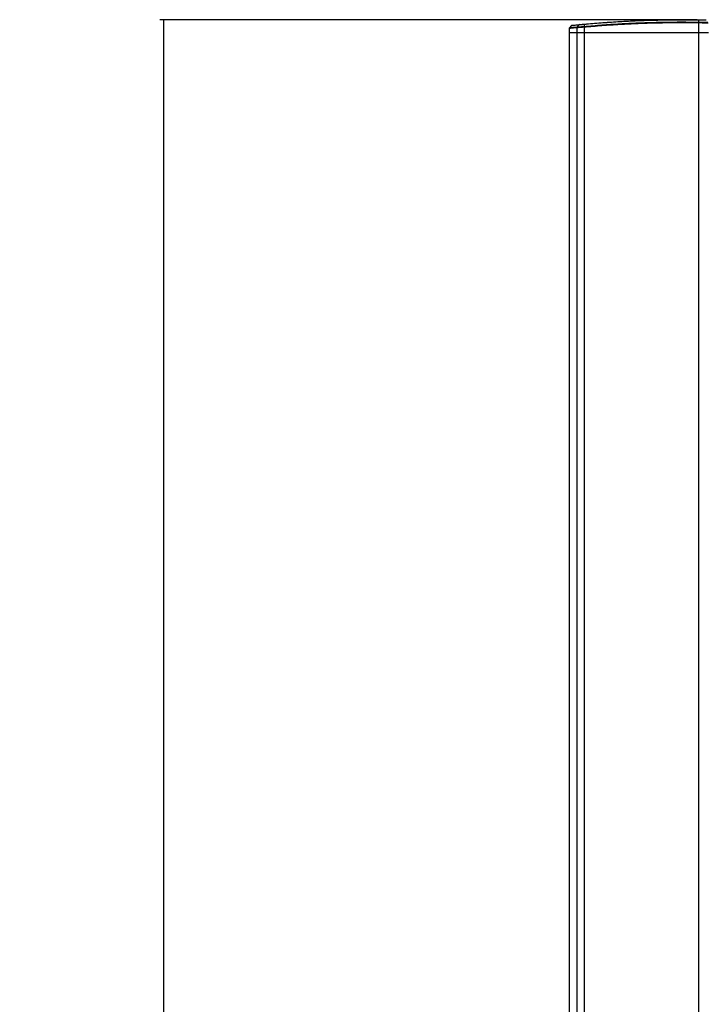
# Model space of a CAD drawing. Header units: millimetres. Extents: x 2183 to 18395, y 1142 to 15955.
# Tile 9 of 46: x 2183 to 3282, y 5745 to 7324. Entities that reach past the tile are written whole.
import ezdxf

# ---------------------------------------------------------------- set-up
doc = ezdxf.new("R2010")
doc.units = ezdxf.units.MM
doc.header["$LTSCALE"] = 2
doc.layers.add('COMPONENT_GEOMETRY', color=7, linetype='Continuous')
doc.styles.add('SLDTEXTSTYLE0', font='TXT', dxfattribs={"width": 0.75})
doc.dimstyles.new('SLDDIMSTYLE0', dxfattribs={"dimtxt": 100, "dimasz": 6.604, "dimexe": 0, "dimexo": 0.0625, "dimgap": 25, "dimtad": 0, "dimtih": 1, "dimtoh": 1, "dimdec": 0, "dimrnd": 1e-09, "dimzin": 12, "dimdsep": 46, "dimtxsty": 'SLDTEXTSTYLE0', "dimsah": 1, "dimcen": 0.09, "dimadec": 0, "dimazin": 3, "dimtfac": 1, "dimtdec": 0, "dimtofl": 0, "dimtmove": 0, "dimatfit": 3, "dimfxl": 1, "dimfrac": 2, "dimtolj": 1, "dimtzin": 12, "dimarcsym": 0})

# ---------------------------------------------------------------- blocks, each defined once
blk = doc.blocks.new('_D_1')
at = {"layer": 'COMPONENT_GEOMETRY', "color": 7}
for p, q in [((3268.4, 7323.7), (2407.5, 7323.7)), ((2413.8, 7323.7), (2413.8, 4568.3)), ((2213.8, 4548), (2183.3, 4548)), ((2183.3, 4548), (2183.3, 4389.3)), ((2613.9, 4548), (2644.4, 4548)), ((2644.4, 4548), (2644.4, 4389.3)), ((2183.3, 4389.3), (2213.8, 4389.3)), ((2644.4, 4389.3), (2613.9, 4389.3)), ((2413.8, 1484.3), (2413.8, 4239.7)), ((2818.8, 1484.3), (2407.5, 1484.3))]:
    blk.add_line(p, q, dxfattribs=at)
for points in [[(2413.8, 7323.7), (2412.8, 7317.1), (2414.8, 7317.1)], [(2413.8, 1484.3), (2414.8, 1490.9), (2412.8, 1490.9)]]:
    blk.add_solid(points, dxfattribs=at)
at = {"layer": 'COMPONENT_GEOMETRY', "color": 7, "char_height": 100, "attachment_point": 1, "style": 'SLDTEXTSTYLE0'}
for s, insert in [('9\'6.95"', (2213.8, 4518.2)), ('2920', (2266, 4368.6))]:
    blk.add_mtext(s, dxfattribs=dict(at, insert=insert))

msp = doc.modelspace()

# ---------------------------------------------------------------- linework, layer by layer
at = {"color": 7, "linetype": 'Continuous', "lineweight": 25}
for p, q in [((3063.48, 7309.86), (3063.37, 7303.27)), ((3066.71, 7314.22), (3063.96, 7311.12)), ((3075.81, 7311.04), (3075.68, 7303.27)), ((3075.81, 7311.04), (3075.8, 7311.04)), ((3076.25, 7312.34), (3076.26, 7312.34)), ((3076.25, 7312.34), (3076.25, 7312.34)), ((3087.34, 7313.11), (3087.35, 7313.11)), ((3087.37, 7311.76), (3087.34, 7303.27)), ((3087.37, 7311.76), (3087.36, 7311.76)), ((3270.75, 7318.67), (3270.75, 7303.27)), ((3270.75, 7318.67), (3270.75, 7318.67)), ((3270.78, 7320.04), (3270.78, 7320.04)), ((3063.37, 7303.27), (3063.37, 1555.27)), ((3063.37, 7303.27), (3075.68, 7303.27)), ((3075.68, 7303.27), (3087.34, 7303.27)), ((3087.34, 7303.27), (3270.75, 7303.27)), ((3270.75, 7303.27), (3286.68, 7303.27))]:
    msp.add_line(p, q, dxfattribs=at)
at = {"color": 8, "linetype": 'Continuous', "lineweight": 25}
for p, q in [((3075.68, 7303.27), (3075.68, 1555.27)), ((3087.34, 7303.27), (3087.34, 1555.27)), ((3270.75, 7303.27), (3270.75, 1555.27))]:
    msp.add_line(p, q, dxfattribs=at)
at = {"color": 7, "linetype": 'Continuous', "lineweight": 25, "flags": 128}
for points in [[(3078.72, 7315.4), (3078.44, 7315.04), (3076.77, 7312.98), (3076.25, 7312.34)], [(3270.87, 7323.13), (3270.82, 7321.36), (3270.78, 7320.04)]]:
    msp.add_lwpolyline(points, dxfattribs=at)
at = {"color": 7, "linetype": 'Continuous', "lineweight": 25}
for centre, radius, start, end in [((3068.19, 7312.87), 2, 95.973, 136.79679), ((3077.89, 7311.04), 2.08, 141.42707, 180.15004), ((3080.09, 7314.32), 1.74, 95.95254, 141.6662), ((3095.43, 7312.53), 8.1, 175.85137, 185.43148), ((3387.2, 7316.91), 116.46, 178.4602, 179.13432)]:
    msp.add_arc(centre, radius, start, end, dxfattribs=at)
for points, knots in [([(3064.03, 7311.16), (3063.94, 7311.07), (3063.7, 7310.8), (3063.51, 7310.34), (3063.51, 7309.99), (3063.52, 7309.86)], [0, 0, 0, 0, 0.269785, 0.7392262, 1, 1, 1, 1]), ([(3068.07, 7314.87), (3068.17, 7314.88), (3068.38, 7314.9), (3070.84, 7315.15), (3074.61, 7315.53), (3078.24, 7315.89), (3079.91, 7316.05)], [0, 0, 0, 0, 0.2367056, 0.5053329, 0.7731057, 1, 1, 1, 1]), ([(3076.25, 7312.34), (3076.13, 7312.15), (3075.9, 7311.8), (3075.81, 7311.32), (3075.8, 7311.09), (3075.8, 7311.04)], [0, 0, 0, 0, 0.4993435, 0.8969469, 1, 1, 1, 1]), ([(3087.36, 7311.76), (3087.35, 7311.76), (3085.83, 7311.67), (3082.66, 7311.47), (3078.45, 7311.21), (3076.69, 7311.09), (3075.81, 7311.04)], [0, 0, 0, 0, 0.00184495, 0.3039491, 0.65197944, 1, 1, 1, 1]), ([(3076.26, 7312.34), (3077.11, 7312.4), (3078.8, 7312.52), (3082.84, 7312.8), (3085.91, 7313.02), (3087.34, 7313.11)], [0, 0, 0, 0, 0.348471, 0.6971509, 1, 1, 1, 1]), ([(3087.62, 7316.19), (3087.62, 7316.19), (3086.47, 7316.09), (3084.05, 7315.88), (3080.85, 7315.59), (3079.29, 7315.45), (3078.72, 7315.4), (3078.72, 7315.4)], [0, 0, 0, 0, 0.000006, 0.2979861, 0.6446864, 0.9999898, 1, 1, 1, 1]), ([(3079.91, 7316.05), (3080.53, 7316.11), (3081.76, 7316.23), (3084.66, 7316.5), (3086.82, 7316.7), (3087.82, 7316.79)], [0, 0, 0, 0, 0.3554803, 0.7022013, 1, 1, 1, 1]), ([(3087.36, 7311.76), (3087.34, 7312.01), (3087.32, 7312.29), (3087.32, 7312.59), (3087.32, 7312.81), (3087.33, 7312.98), (3087.34, 7313.11)], [0, 0, 0, 0, 0.49901485, 0.55641859, 0.65918979, 1, 1, 1, 1]), ([(3087.62, 7316.19), (3087.56, 7315.59), (3087.47, 7314.56), (3087.38, 7313.54), (3087.34, 7313.11)], [0, 0, 0, 0, 0.5869481, 1, 1, 1, 1]), ([(3087.35, 7313.11), (3096.9, 7313.94), (3116.02, 7315.59), (3144.86, 7317.47), (3173.78, 7318.9), (3202.14, 7319.82), (3229.95, 7320.26), (3252.63, 7320.28), (3266.25, 7320.1), (3270.78, 7320.04)], [0, 0, 0, 0, 0.1581355, 0.3164296, 0.4739276, 0.6315856, 0.7789009, 0.9263484, 1, 1, 1, 1]), ([(3270.75, 7318.67), (3266.22, 7318.73), (3252.61, 7318.91), (3229.94, 7318.89), (3202.14, 7318.45), (3173.78, 7317.54), (3144.87, 7316.11), (3116.03, 7314.24), (3096.92, 7312.59), (3087.37, 7311.76)], [0, 0, 0, 0, 0.0736506, 0.2210303, 0.3684101, 0.5259877, 0.6835656, 0.8417826, 1, 1, 1, 1]), ([(3270.87, 7323.13), (3261.14, 7323.24), (3241.69, 7323.44), (3212.57, 7323.13), (3183.56, 7322.36), (3155.29, 7321.12), (3127.75, 7319.46), (3105.4, 7317.78), (3092.06, 7316.59), (3087.62, 7316.19)], [0, 0, 0, 0, 0.1581341, 0.3162683, 0.4737536, 0.6312392, 0.7787592, 0.9262795, 1, 1, 1, 1]), ([(3087.62, 7316.19), (3087.63, 7316.28), (3087.65, 7316.45), (3087.7, 7316.64), (3087.75, 7316.77), (3087.8, 7316.78), (3087.82, 7316.79)], [0, 0, 0, 0, 0.24999973, 0.49999964, 0.74999974, 1, 1, 1, 1]), ([(3087.82, 7316.79), (3092.26, 7317.19), (3105.59, 7318.38), (3127.91, 7320.06), (3155.43, 7321.72), (3183.67, 7322.95), (3212.65, 7323.72), (3241.74, 7324.04), (3261.17, 7323.83), (3270.9, 7323.73)], [0, 0, 0, 0, 0.0737212, 0.2211774, 0.3687625, 0.5261676, 0.6837323, 0.8417846, 1, 1, 1, 1]), ([(3286.42, 7318.47), (3285.93, 7318.48), (3284.94, 7318.5), (3281.42, 7318.54), (3276.84, 7318.6), (3273.05, 7318.65), (3271.02, 7318.67), (3270.75, 7318.67)], [0, 0, 0, 0, 0.2408306, 0.4816633, 0.7225388, 0.9634486, 1, 1, 1, 1]), ([(3270.78, 7320.04), (3271.04, 7320.04), (3272.99, 7320.01), (3276.65, 7319.97), (3281.05, 7319.9), (3284.45, 7319.85), (3285.4, 7319.84), (3285.87, 7319.83)], [0, 0, 0, 0, 0.0363456, 0.277392, 0.5183498, 0.7592061, 1, 1, 1, 1]), ([(3282.95, 7322.91), (3282.95, 7322.91), (3282.67, 7322.92), (3281.6, 7322.94), (3278.73, 7323), (3275.06, 7323.07), (3272.27, 7323.11), (3270.87, 7323.13), (3270.87, 7323.13)], [0, 0, 0, 0, 0.0000071, 0.2678236, 0.5091561, 0.7508897, 0.999995, 1, 1, 1, 1]), ([(3270.9, 7323.73), (3272.15, 7323.71), (3274.6, 7323.67), (3277.83, 7323.6), (3280.44, 7323.55), (3281.18, 7323.53), (3281.57, 7323.53)], [0, 0, 0, 0, 0.2491103, 0.4908657, 0.7322053, 1, 1, 1, 1])]:
    msp.add_open_spline(points, degree=3, knots=knots, dxfattribs=at)
at = {"color": 8, "linetype": 'Continuous', "lineweight": 25}
for points, knots in [([(3075.8, 7311.04), (3073.8, 7310.85), (3069.8, 7310.47), (3065.96, 7310.1), (3063.78, 7309.88), (3063.61, 7309.87), (3063.54, 7309.86)], [0, 0, 0, 0, 0.2667505, 0.5343366, 0.801082, 1, 1, 1, 1]), ([(3064.04, 7311.15), (3064.12, 7311.16), (3064.26, 7311.17), (3065.79, 7311.33), (3068.22, 7311.57), (3071.62, 7311.9), (3074.7, 7312.19), (3076.25, 7312.34)], [0, 0, 0, 0, 0.1988995, 0.3956711, 0.5937931, 0.7961646, 1, 1, 1, 1]), ([(3078.72, 7315.4), (3078.72, 7315.4), (3076.93, 7315.23), (3073.94, 7314.93), (3070.55, 7314.59), (3068.26, 7314.36), (3066.9, 7314.22), (3066.8, 7314.21), (3066.76, 7314.2)], [0, 0, 0, 0, 0.0000021, 0.2268329, 0.4243135, 0.6231641, 0.8263434, 1, 1, 1, 1])]:
    msp.add_open_spline(points, degree=3, knots=knots, dxfattribs=at)
at = {"color": 7, "linetype": 'Continuous', "lineweight": 25}
for points in [[(3270.75, 7318.67), (3270.76, 7318.8), (3270.76, 7319.05), (3270.77, 7319.41), (3270.77, 7319.75), (3270.78, 7319.94), (3270.78, 7320.04)], [(3270.9, 7323.73), (3270.9, 7323.72), (3270.89, 7323.7), (3270.89, 7323.58), (3270.88, 7323.4), (3270.87, 7323.22), (3270.87, 7323.13)]]:
    msp.add_open_spline(points, degree=3, dxfattribs=at)

# ---------------------------------------------------------------- dimensions: what is measured, and where the dimension line sits
at = {"layer": 'COMPONENT_GEOMETRY', "color": 7}
dim = msp.add_linear_dim(base=(2413.82, 1484.27), p1=(3270.9, 7323.73), p2=(2821.37, 1484.27), angle=90, dimstyle='SLDDIMSTYLE0', dxfattribs=at)
dim.commit()
dim.dimension.update_dxf_attribs({"geometry": '_D_1', "text_midpoint": (2413.82, 4404), "dimtype": 160})

doc.saveas('drawing.dxf')
